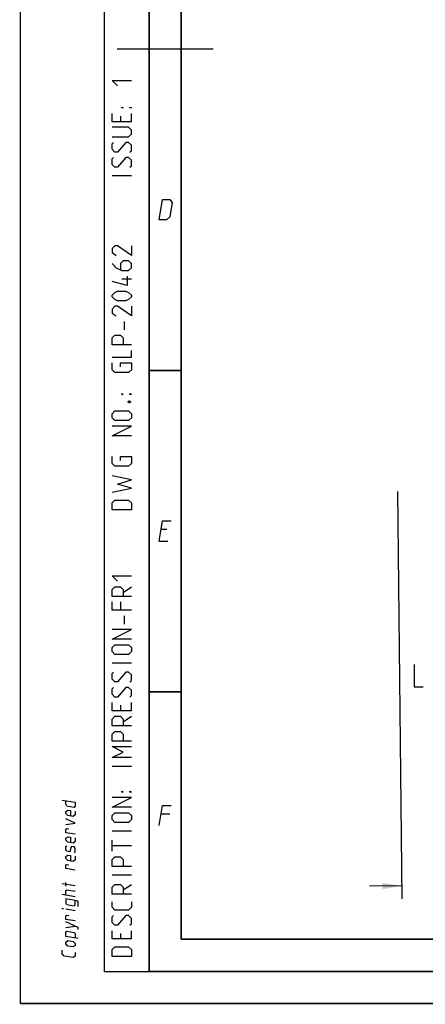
# Model space of a CAD drawing. Extents: x 0 to 420, y 0 to 297.
# Tile 1 of 93: x 0 to 63, y 0 to 153. Entities that reach past the tile are written whole.
import ezdxf

# ---------------------------------------------------------------- set-up
doc = ezdxf.new("R2010")
doc.units = 0
doc.header["$LTSCALE"] = 23.1
doc.layers.get('0').update_dxf_attribs({"linetype": 'CONTINUOUS'})
doc.layers.add('DIM_PILOTEES', color=7, linetype='CONTINUOUS')
doc.dimstyles.get("Standard").update_dxf_attribs({"dimtxt": 2.5, "dimasz": 2.5, "dimexe": 1.25, "dimexo": 0.625, "dimtad": 1, "dimcen": 2.5, "dimazin": 3, "dimtfac": 1, "dimtmove": 0, "dimatfit": 3})

# ---------------------------------------------------------------- blocks, each defined once
blk = doc.blocks.new('_FILLED')
at = {"color": 0, "linetype": 'BYBLOCK'}
blk.add_solid([(0, 0), (-1, 0.167), (-1, -0.167)], dxfattribs=at)
blk = doc.blocks.new('*D10')
at = {"color": 1, "linetype": 'CONTINUOUS'}
for p, q in [((58.64, 79.68), (59.31, 16.3)), ((167.53, 80.84), (168.21, 17.46)), ((168.18, 19.46), (173.18, 19.51)), ((59.29, 18.3), (54.29, 18.24))]:
    blk.add_line(p, q, dxfattribs=at)
at = {"color": 1, "linetype": 'CONTINUOUS', "xscale": 3, "yscale": 3, "zscale": 3}
for p, rotation in [((168.18, 19.46), 180.6101748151), ((59.29, 18.3), 0.6101748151)]:
    blk.add_blockref('_FILLED', p, dxfattribs=dict(at, rotation=rotation))

msp = doc.modelspace()

# ---------------------------------------------------------------- linework, layer by layer
at = {"color": 7, "linetype": 'CONTINUOUS'}
for p, q in [((0, 0), (0, 297)), ((25, 10), (25, 10)), ((409.86, 10.074), (25.007, 10.013))]:
    msp.add_line(p, q, dxfattribs=at)
at = {"color": 2, "linetype": 'CONTINUOUS'}
for p, q in [((13, 292), (13, 5)), ((20, 292), (20, 5)), ((15.536, 138.036), (15.536, 137.179)), ((17.25, 137.179), (17.25, 138.464)), ((17.25, 128.75), (14.25, 128.75)), ((17.25, 112.679), (15.75, 112.679)), ((16.179, 104.821), (16.179, 106.107)), ((22.783, 73.725), (21.883, 73.725)), ((21.589, 71.925), (22.939, 71.925)), ((15.964, 63.964), (17.25, 64.821)), ((15.536, 62.464), (15.536, 61.179)), ((16.179, 59.036), (16.179, 60.321)), ((17.25, 52.964), (14.25, 52.964)), ((15.536, 46.393), (15.536, 45.536)), ((17.25, 45.536), (17.25, 46.821)), ((15.964, 43.821), (17.25, 44.679)), ((17.25, 36.893), (14.25, 36.893)), ((23.233, 29.475), (21.883, 29.475)), ((17.25, 26.821), (14.25, 26.821)), ((14.25, 23.679), (14.25, 25.393)), ((17.25, 24.536), (14.25, 24.536)), ((17.25, 19.964), (14.25, 19.964)), ((8.5, 18.282), (6.5, 18.609)), ((7.071, 18.277), (7.071, 18.849)), ((15.964, 17.679), (17.25, 18.536)), ((8.5, 16.616), (6.5, 16.942)), ((8.5, 14.425), (7.071, 14.658)), ((7.071, 11.849), (8.5, 12.044)), ((15.536, 10.893), (15.536, 10.036)), ((17.25, 10.036), (17.25, 11.321)), ((13, 5), (20, 5))]:
    msp.add_line(p, q, dxfattribs=at)
at = {"color": 7, "linetype": 'CONTINUOUS', "const_width": 0.25}
for points in [[(20, 292), (20, 5)], [(25, 10), (25, 287)], [(30, 148.5), (15, 148.5)], [(20, 98.5), (25, 98.5)], [(20, 48.5), (25, 48.5)], [(409.831, 10.048), (25, 10)], [(20, 5), (415, 5)], [(420, 0), (0, 0)]]:
    msp.add_lwpolyline(points, dxfattribs=at)
at = {"color": 2, "linetype": 'CONTINUOUS'}
for points in [[(15.107, 142.75), (14.25, 143.607), (17.25, 143.607)], [(15.964, 139.321), (15.75, 139.321), (15.75, 139.464), (15.964, 139.321)], [(17.25, 139.321), (17.036, 139.321), (17.036, 139.464), (17.25, 139.321)], [(17.25, 137.179), (14.25, 137.179), (14.25, 138.464)], [(14.25, 134.821), (16.821, 134.821), (17.25, 135.25), (17.25, 135.893), (16.821, 136.321), (14.25, 136.321)], [(17.036, 132.464), (17.25, 132.679), (17.25, 133.536), (16.821, 133.964), (16.393, 133.964), (15.107, 132.464), (14.679, 132.464), (14.25, 132.893), (14.25, 133.75), (14.464, 133.964)], [(17.036, 130.107), (17.25, 130.321), (17.25, 131.179), (16.821, 131.607), (16.393, 131.607), (15.107, 130.107), (14.679, 130.107), (14.25, 130.536), (14.25, 131.393), (14.464, 131.607)], [(21.589, 121.925), (22.104, 125.075), (23.229, 125.075), (23.605, 124.625), (23.238, 122.375), (22.714, 121.925), (21.589, 121.925)], [(17.25, 117.893), (17.25, 116.393), (15.107, 117.893), (14.679, 117.893), (14.25, 117.464), (14.25, 116.821), (14.893, 116.393)], [(14.25, 115.107), (14.893, 114.464), (15.75, 114.036), (16.821, 114.036), (17.25, 114.464), (17.25, 115.107), (16.821, 115.536), (15.964, 115.536), (15.536, 115.107), (15.536, 114.179)], [(16.607, 113.179), (16.607, 111.679), (14.25, 112.321)], [(16.393, 109.321), (15.107, 109.321), (14.679, 109.536), (14.25, 109.964), (14.25, 110.179), (14.679, 110.607), (15.107, 110.821), (16.393, 110.821), (16.821, 110.607), (17.25, 110.179), (17.25, 109.964), (16.821, 109.536), (16.393, 109.321)], [(17.25, 108.464), (17.25, 106.964), (15.107, 108.464), (14.679, 108.464), (14.25, 108.036), (14.25, 107.393), (14.893, 106.964)], [(17.25, 102.464), (14.25, 102.464), (14.25, 103.536), (14.679, 103.964), (15.536, 103.964), (15.964, 103.536), (15.964, 102.464)], [(14.25, 100.536), (17.25, 100.536), (17.25, 101.607)], [(15.536, 99.036), (15.536, 99.679), (17.25, 99.679), (17.25, 98.607), (16.821, 98.179), (14.679, 98.179), (14.25, 98.607), (14.25, 99.679)], [(15.964, 94.75), (15.75, 94.75), (15.75, 94.893), (15.964, 94.75)], [(16.75, 93.679), (16.893, 93.75), (16.964, 93.75), (17.107, 93.679), (17.107, 93.536), (16.964, 93.464), (16.893, 93.464), (16.75, 93.536), (16.75, 93.679)], [(17.25, 94.75), (17.036, 94.75), (17.036, 94.893), (17.25, 94.75)], [(16.821, 90.679), (14.679, 90.679), (14.25, 91.107), (14.25, 91.75), (14.679, 92.179), (16.821, 92.179), (17.25, 91.75), (17.25, 91.107), (16.821, 90.679)], [(17.25, 88.321), (14.25, 88.321), (17.25, 89.821), (14.25, 89.821)], [(15.536, 84.464), (15.536, 85.107), (17.25, 85.107), (17.25, 84.036), (16.821, 83.607), (14.679, 83.607), (14.25, 84.036), (14.25, 85.107)], [(14.25, 79.536), (17.25, 80.179), (15.107, 80.821), (17.25, 81.464), (14.25, 82.107)], [(17.25, 76.821), (14.25, 76.821), (14.25, 77.893), (14.679, 78.321), (16.821, 78.321), (17.25, 77.893), (17.25, 76.821)], [(21.589, 71.925), (22.104, 75.075), (23.454, 75.075)], [(15.107, 65.679), (14.25, 66.536), (17.25, 66.536)], [(17.25, 63.321), (14.25, 63.321), (14.25, 64.393), (14.679, 64.821), (15.536, 64.821), (15.964, 64.393), (15.964, 63.321)], [(17.25, 61.179), (14.25, 61.179), (14.25, 62.464)], [(17.25, 56.679), (14.25, 56.679), (17.25, 58.179), (14.25, 58.179)], [(16.821, 54.321), (14.679, 54.321), (14.25, 54.75), (14.25, 55.393), (14.679, 55.821), (16.821, 55.821), (17.25, 55.393), (17.25, 54.75), (16.821, 54.321)], [(17.036, 50.036), (17.25, 50.25), (17.25, 51.107), (16.821, 51.536), (16.393, 51.536), (15.107, 50.036), (14.679, 50.036), (14.25, 50.464), (14.25, 51.321), (14.464, 51.536)], [(17.036, 47.679), (17.25, 47.893), (17.25, 48.75), (16.821, 49.179), (16.393, 49.179), (15.107, 47.679), (14.679, 47.679), (14.25, 48.107), (14.25, 48.964), (14.464, 49.179)], [(17.25, 45.536), (14.25, 45.536), (14.25, 46.821)], [(17.25, 43.179), (14.25, 43.179), (14.25, 44.25), (14.679, 44.679), (15.536, 44.679), (15.964, 44.25), (15.964, 43.179)], [(17.25, 40.821), (14.25, 40.821), (14.25, 41.893), (14.679, 42.321), (15.536, 42.321), (15.964, 41.893), (15.964, 40.821)], [(17.25, 38.25), (14.25, 38.25), (15.964, 39.107), (14.25, 39.964), (17.25, 39.964)], [(15.964, 32.893), (15.75, 32.893), (15.75, 33.036), (15.964, 32.893)], [(17.25, 32.893), (17.036, 32.893), (17.036, 33.036), (17.25, 32.893)], [(6.5, 31.656), (8.5, 31.33), (8.5, 30.759), (8.357, 30.496), (7.214, 30.683), (7.071, 30.992), (7.071, 31.563)], [(17.25, 30.536), (14.25, 30.536), (17.25, 32.036), (14.25, 32.036)], [(21.589, 27.675), (22.104, 30.825), (23.454, 30.825)], [(8.5, 29.901), (8.5, 29.33), (8.214, 29.091), (7.357, 29.231), (7.071, 29.563), (7.071, 29.849), (7.357, 30.088), (7.786, 30.018), (7.786, 29.161)], [(16.821, 28.179), (14.679, 28.179), (14.25, 28.607), (14.25, 29.25), (14.679, 29.679), (16.821, 29.679), (17.25, 29.25), (17.25, 28.607), (16.821, 28.179)], [(7.071, 27.849), (8.5, 28.044), (7.071, 28.706)], [(8.5, 26.33), (7.071, 26.563), (7.071, 27.135), (7.214, 27.207), (7.5, 27.16)], [(8.5, 25.759), (8.5, 25.187), (8.214, 24.948), (7.357, 25.088), (7.071, 25.42), (7.071, 25.706), (7.357, 25.945), (7.786, 25.875), (7.786, 25.018)], [(8.357, 23.496), (8.5, 23.616), (8.5, 24.187), (8.357, 24.353), (7.929, 24.423), (7.833, 24.296), (7.738, 23.74), (7.643, 23.613), (7.214, 23.683), (7.071, 23.849), (7.071, 24.42), (7.214, 24.54)], [(8.5, 22.901), (8.5, 22.33), (8.214, 22.091), (7.357, 22.231), (7.071, 22.563), (7.071, 22.849), (7.357, 23.088), (7.786, 23.018), (7.786, 22.161)], [(8.5, 20.759), (7.071, 20.992), (7.071, 21.563), (7.214, 21.635), (7.5, 21.588)], [(17.25, 21.321), (14.25, 21.321), (14.25, 22.393), (14.679, 22.821), (15.536, 22.821), (15.964, 22.393), (15.964, 21.321)], [(17.25, 17.036), (14.25, 17.036), (14.25, 18.107), (14.679, 18.536), (15.536, 18.536), (15.964, 18.107), (15.964, 17.036)], [(7.071, 16.849), (7.071, 17.563), (7.214, 17.683), (8.5, 17.473)], [(8.976, 15.109), (8.976, 15.824), (8.786, 15.998), (7.071, 16.277), (7.071, 15.563), (7.214, 15.397), (8.357, 15.21), (8.5, 15.33), (8.5, 16.044)], [(17.25, 15.821), (17.25, 14.964), (16.821, 14.536), (14.679, 14.536), (14.25, 14.964), (14.25, 15.821)], [(6.643, 14.728), (6.5, 14.752), (6.5, 14.799), (6.643, 14.728)], [(8.5, 12.854), (7.071, 13.087), (7.071, 13.658), (7.214, 13.73), (7.5, 13.684)], [(8.976, 11.538), (8.976, 11.824), (7.071, 12.706)], [(17.036, 12.179), (17.25, 12.393), (17.25, 13.25), (16.821, 13.679), (16.393, 13.679), (15.107, 12.179), (14.679, 12.179), (14.25, 12.607), (14.25, 13.464), (14.464, 13.679)], [(8.976, 10.109), (7.071, 10.42), (7.071, 11.135), (7.214, 11.254), (8.357, 11.068), (8.5, 10.901), (8.5, 10.187)], [(17.25, 10.036), (14.25, 10.036), (14.25, 11.321)], [(8.214, 8.805), (7.357, 8.945), (7.071, 9.277), (7.071, 9.563), (7.357, 9.802), (8.214, 9.662), (8.5, 9.33), (8.5, 9.044), (8.214, 8.805)], [(8.5, 7.949), (8.5, 7.378), (8.214, 7.138), (6.786, 7.372), (6.5, 7.704), (6.5, 8.276)], [(17.25, 7.321), (14.25, 7.321), (14.25, 8.393), (14.679, 8.821), (16.821, 8.821), (17.25, 8.393), (17.25, 7.321)]]:
    msp.add_lwpolyline(points, dxfattribs=at)
at = {"layer": 'DIM_PILOTEES', "color": 2, "linetype": 'CONTINUOUS'}
msp.add_lwpolyline([(61.235, 52.745), (61.235, 49.245), (62.635, 49.245)], dxfattribs=at)

# ---------------------------------------------------------------- dimensions: what is measured, and where the dimension line sits
at = {"color": 1, "linetype": 'CONTINUOUS'}
dim = msp.add_linear_dim(base=(59.291, 18.296), p1=(167.515, 82.342), p2=(58.621, 81.183), angle=180.61017, dimstyle='Standard', dxfattribs=at)
dim.commit()
dim.dimension.update_dxf_attribs({"geometry": '*D10', "text_midpoint": (103.004, 17.126), "dimtype": 128})

doc.saveas('drawing.dxf')
